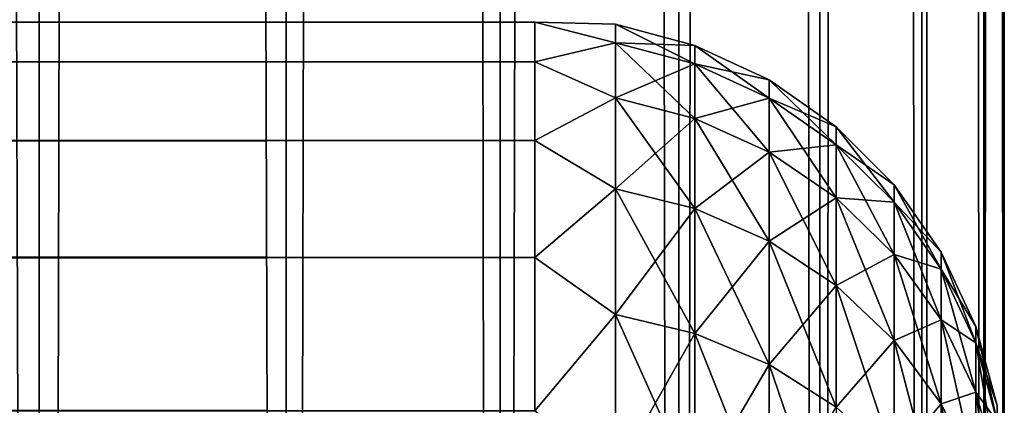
# Model space of a CAD drawing. Extents: x -265 to 265, y 0 to 427.
# Tile 200 of 256: x 260.81 to 265, y 33.35 to 34.99. Entities that reach past the tile are written whole.
import ezdxf

# ---------------------------------------------------------------- set-up
doc = ezdxf.new("R2010")
doc.units = 0
doc.header["$LTSCALE"] = 65.185185
for name, color, linetype in [('27', 7, 'CONTINUOUS'), ('31', 7, 'CONTINUOUS'), ('71', 7, 'CONTINUOUS'), ('72', 7, 'CONTINUOUS')]:
    doc.layers.add(name, color=color, linetype=linetype)

msp = doc.modelspace()

# ---------------------------------------------------------------- linework, layer by layer
at = {"layer": '27', "color": 7, "linetype": 'CONTINUOUS'}
for points in [[(-263, 34.9789, 28.2268), (-263, 34.8101, 29.6706), (263, 34.9789, 28.2268), (-263, 34.9789, 28.2268)], [(263, 34.9789, 28.2268), (-263, 34.8101, 29.6706), (263, 34.8101, 29.6706), (263, 34.9789, 28.2268)], [(-263, 34.9789, 26.7732), (-263, 34.9789, 28.2268), (263, 34.9789, 26.7732), (-263, 34.9789, 26.7732)], [(263, 34.9789, 26.7732), (-263, 34.9789, 28.2268), (263, 34.9789, 28.2268), (263, 34.9789, 26.7732)], [(-263, 34.8101, 25.3294), (-263, 34.9789, 26.7732), (263, 34.8101, 25.3294), (-263, 34.8101, 25.3294)], [(263, 34.8101, 25.3294), (-263, 34.9789, 26.7732), (263, 34.9789, 26.7732), (263, 34.8101, 25.3294)], [(-263, 34.8101, 29.6706), (-263, 34.4749, 31.085), (263, 34.8101, 29.6706), (-263, 34.8101, 29.6706)], [(263, 34.8101, 29.6706), (-263, 34.4749, 31.085), (263, 34.4749, 31.085), (263, 34.8101, 29.6706)], [(-263, 34.4749, 23.915), (-263, 34.8101, 25.3294), (263, 34.4749, 23.915), (-263, 34.4749, 23.915)], [(263, 34.4749, 23.915), (-263, 34.8101, 25.3294), (263, 34.8101, 25.3294), (263, 34.4749, 23.915)], [(-263, 34.4749, 31.085), (-263, 33.9777, 32.451), (263, 34.4749, 31.085), (-263, 34.4749, 31.085)], [(263, 34.4749, 31.085), (-263, 33.9777, 32.451), (263, 33.9777, 32.451), (263, 34.4749, 31.085)], [(-263, 33.9777, 22.549), (-263, 34.4749, 23.915), (263, 33.9777, 22.549), (-263, 33.9777, 22.549)], [(263, 33.9777, 22.549), (-263, 34.4749, 23.915), (263, 34.4749, 23.915), (263, 33.9777, 22.549)], [(-263, 33.9777, 32.451), (-263, 33.3253, 33.75), (263, 33.9777, 32.451), (-263, 33.9777, 32.451)], [(263, 33.9777, 32.451), (-263, 33.3253, 33.75), (263, 33.3253, 33.75), (263, 33.9777, 32.451)], [(-263, 33.3253, 21.25), (-263, 33.9777, 22.549), (263, 33.3253, 21.25), (-263, 33.3253, 21.25)], [(263, 33.3253, 21.25), (-263, 33.9777, 22.549), (263, 33.9777, 22.549), (263, 33.3253, 21.25)]]:
    msp.add_3dface(points, dxfattribs=at)
at = {"layer": '31', "color": 7, "linetype": 'CONTINUOUS'}
for points in [[(263, 34.8101, 25.3294), (263, 34.9789, 26.7732), (263.3449, 34.8916, 26.1038), (263, 34.8101, 25.3294)], [(263, 34.9789, 26.7732), (263, 34.9789, 28.2268), (263.3449, 34.97, 27.5), (263, 34.9789, 26.7732)], [(263, 34.9789, 26.7732), (263.3449, 34.97, 27.5), (263.3449, 34.8916, 26.1038), (263, 34.9789, 26.7732)], [(263, 34.9789, 28.2268), (263, 34.8101, 29.6706), (263.3449, 34.8916, 28.8962), (263, 34.9789, 28.2268)], [(263, 34.9789, 28.2268), (263.3449, 34.8916, 28.8962), (263.3449, 34.97, 27.5), (263, 34.9789, 28.2268)], [(263.6821, 34.8801, 27.5), (263.6821, 34.8023, 26.1139), (263.3449, 34.97, 27.5), (263.6821, 34.8801, 27.5)], [(263.3449, 34.8916, 28.8962), (263.6821, 34.8801, 27.5), (263.3449, 34.97, 27.5), (263.3449, 34.8916, 28.8962)], [(263.3449, 34.97, 27.5), (263.6821, 34.8023, 26.1139), (263.3449, 34.8916, 26.1038), (263.3449, 34.97, 27.5)], [(263, 34.8101, 25.3294), (263.3449, 34.8916, 26.1038), (263.3449, 34.6574, 24.7252), (263, 34.8101, 25.3294)], [(263, 34.8101, 29.6706), (263.3449, 34.6574, 30.2748), (263.3449, 34.8916, 28.8962), (263, 34.8101, 29.6706)], [(263.6821, 34.8023, 28.8861), (263.6821, 34.8801, 27.5), (263.3449, 34.8916, 28.8962), (263.6821, 34.8023, 28.8861)], [(263.3449, 34.6574, 30.2748), (263.6821, 34.8023, 28.8861), (263.3449, 34.8916, 28.8962), (263.3449, 34.6574, 30.2748)], [(263.6821, 34.8023, 26.1139), (263.6821, 34.5697, 24.7452), (263.3449, 34.8916, 26.1038), (263.6821, 34.8023, 26.1139)], [(263.3449, 34.8916, 26.1038), (263.6821, 34.5697, 24.7452), (263.3449, 34.6574, 24.7252), (263.3449, 34.8916, 26.1038)], [(263.9985, 34.7329, 27.5), (263.9985, 34.656, 26.1303), (263.6821, 34.8801, 27.5), (263.9985, 34.7329, 27.5)], [(263.6821, 34.8023, 28.8861), (263.9985, 34.7329, 27.5), (263.6821, 34.8801, 27.5), (263.6821, 34.8023, 28.8861)], [(263.6821, 34.8801, 27.5), (263.9985, 34.656, 26.1303), (263.6821, 34.8023, 26.1139), (263.6821, 34.8801, 27.5)], [(263, 34.4749, 23.915), (263, 34.8101, 25.3294), (263.3449, 34.6574, 24.7252), (263, 34.4749, 23.915)], [(263, 34.8101, 29.6706), (263, 34.4749, 31.085), (263.3449, 34.6574, 30.2748), (263, 34.8101, 29.6706)], [(263.6821, 34.5697, 30.2548), (263.6821, 34.8023, 28.8861), (263.3449, 34.6574, 30.2748), (263.6821, 34.5697, 30.2548)], [(263.9985, 34.656, 28.8697), (263.9985, 34.7329, 27.5), (263.6821, 34.8023, 28.8861), (263.9985, 34.656, 28.8697)], [(263.6821, 34.5697, 30.2548), (263.9985, 34.656, 28.8697), (263.6821, 34.8023, 28.8861), (263.6821, 34.5697, 30.2548)], [(263.9985, 34.656, 26.1303), (263.9985, 34.4262, 24.7779), (263.6821, 34.8023, 26.1139), (263.9985, 34.656, 26.1303)], [(263.6821, 34.8023, 26.1139), (263.9985, 34.4262, 24.7779), (263.6821, 34.5697, 24.7452), (263.6821, 34.8023, 26.1139)], [(264.2845, 34.533, 27.5), (264.2845, 34.4573, 26.1527), (263.9985, 34.7329, 27.5), (264.2845, 34.533, 27.5)], [(263.9985, 34.656, 28.8697), (264.2845, 34.533, 27.5), (263.9985, 34.7329, 27.5), (263.9985, 34.656, 28.8697)], [(263.9985, 34.7329, 27.5), (264.2845, 34.4573, 26.1527), (263.9985, 34.656, 26.1303), (263.9985, 34.7329, 27.5)], [(263, 34.4749, 23.915), (263.3449, 34.6574, 24.7252), (263.3449, 34.2703, 23.3814), (263, 34.4749, 23.915)], [(263, 34.4749, 31.085), (263.3449, 34.2703, 31.6186), (263.3449, 34.6574, 30.2748), (263, 34.4749, 31.085)], [(263.3449, 34.2703, 31.6186), (263.6821, 34.5697, 30.2548), (263.3449, 34.6574, 30.2748), (263.3449, 34.2703, 31.6186)], [(263.6821, 34.5697, 24.7452), (263.6821, 34.1854, 23.4111), (263.3449, 34.6574, 24.7252), (263.6821, 34.5697, 24.7452)], [(263.3449, 34.6574, 24.7252), (263.6821, 34.1854, 23.4111), (263.3449, 34.2703, 23.3814), (263.3449, 34.6574, 24.7252)], [(263.9985, 34.4262, 30.2221), (263.9985, 34.656, 28.8697), (263.6821, 34.5697, 30.2548), (263.9985, 34.4262, 30.2221)], [(264.2845, 34.4573, 28.8473), (264.2845, 34.533, 27.5), (263.9985, 34.656, 28.8697), (264.2845, 34.4573, 28.8473)], [(263.9985, 34.4262, 30.2221), (264.2845, 34.4573, 28.8473), (263.9985, 34.656, 28.8697), (263.9985, 34.4262, 30.2221)], [(264.2845, 34.4573, 26.1527), (264.2845, 34.2313, 24.8224), (263.9985, 34.656, 26.1303), (264.2845, 34.4573, 26.1527)], [(263.9985, 34.656, 26.1303), (264.2845, 34.2313, 24.8224), (263.9985, 34.4262, 24.7779), (263.9985, 34.656, 26.1303)], [(263.6821, 34.1854, 31.5889), (263.6821, 34.5697, 30.2548), (263.3449, 34.2703, 31.6186), (263.6821, 34.1854, 31.5889)], [(263.6821, 34.1854, 31.5889), (263.9985, 34.4262, 30.2221), (263.6821, 34.5697, 30.2548), (263.6821, 34.1854, 31.5889)], [(263.9985, 34.4262, 24.7779), (263.9985, 34.0465, 23.4597), (263.6821, 34.5697, 24.7452), (263.9985, 34.4262, 24.7779)], [(263.6821, 34.5697, 24.7452), (263.9985, 34.0465, 23.4597), (263.6821, 34.1854, 23.4111), (263.6821, 34.5697, 24.7452)], [(264.5314, 34.2864, 27.5), (264.5314, 34.2123, 26.1803), (264.2845, 34.533, 27.5), (264.5314, 34.2864, 27.5)], [(264.2845, 34.4573, 28.8473), (264.5314, 34.2864, 27.5), (264.2845, 34.533, 27.5), (264.2845, 34.4573, 28.8473)], [(264.2845, 34.533, 27.5), (264.5314, 34.2123, 26.1803), (264.2845, 34.4573, 26.1527), (264.2845, 34.533, 27.5)], [(263, 33.9777, 22.549), (263, 34.4749, 23.915), (263.3449, 34.2703, 23.3814), (263, 33.9777, 22.549)], [(263, 34.4749, 31.085), (263, 33.9777, 32.451), (263.3449, 34.2703, 31.6186), (263, 34.4749, 31.085)], [(263.9985, 34.0465, 31.5403), (263.9985, 34.4262, 30.2221), (263.6821, 34.1854, 31.5889), (263.9985, 34.0465, 31.5403)], [(264.2845, 34.2313, 30.1776), (264.2845, 34.4573, 28.8473), (263.9985, 34.4262, 30.2221), (264.2845, 34.2313, 30.1776)], [(263.9985, 34.0465, 31.5403), (264.2845, 34.2313, 30.1776), (263.9985, 34.4262, 30.2221), (263.9985, 34.0465, 31.5403)], [(264.2845, 34.2313, 24.8224), (264.2845, 33.8577, 23.5258), (263.9985, 34.4262, 24.7779), (264.2845, 34.2313, 24.8224)], [(263.9985, 34.4262, 24.7779), (264.2845, 33.8577, 23.5258), (263.9985, 34.0465, 23.4597), (263.9985, 34.4262, 24.7779)], [(264.5314, 34.2123, 28.8197), (264.5314, 34.2864, 27.5), (264.2845, 34.4573, 28.8473), (264.5314, 34.2123, 28.8197)], [(264.2845, 34.2313, 30.1776), (264.5314, 34.2123, 28.8197), (264.2845, 34.4573, 28.8473), (264.2845, 34.2313, 30.1776)], [(264.5314, 34.2123, 26.1803), (264.5314, 33.9909, 24.8773), (264.2845, 34.4573, 26.1527), (264.5314, 34.2123, 26.1803)], [(264.2845, 34.4573, 26.1527), (264.5314, 33.9909, 24.8773), (264.2845, 34.2313, 24.8224), (264.2845, 34.4573, 26.1527)], [(263, 33.9777, 22.549), (263.3449, 34.2703, 23.3814), (263.3449, 33.7351, 22.0895), (263, 33.9777, 22.549)], [(263, 33.9777, 32.451), (263.3449, 33.7351, 32.9105), (263.3449, 34.2703, 31.6186), (263, 33.9777, 32.451)], [(263.3449, 33.7351, 32.9105), (263.6821, 34.1854, 31.5889), (263.3449, 34.2703, 31.6186), (263.3449, 33.7351, 32.9105)], [(263.6821, 34.1854, 23.4111), (263.6821, 33.6541, 22.1285), (263.3449, 34.2703, 23.3814), (263.6821, 34.1854, 23.4111)], [(263.3449, 34.2703, 23.3814), (263.6821, 33.6541, 22.1285), (263.3449, 33.7351, 22.0895), (263.3449, 34.2703, 23.3814)], [(264.7317, 34.0006, 27.5), (264.7317, 33.9283, 26.2123), (264.5314, 34.2864, 27.5), (264.7317, 34.0006, 27.5)], [(264.5314, 34.2123, 28.8197), (264.7317, 34.0006, 27.5), (264.5314, 34.2864, 27.5), (264.5314, 34.2123, 28.8197)], [(264.5314, 34.2864, 27.5), (264.7317, 33.9283, 26.2123), (264.5314, 34.2123, 26.1803), (264.5314, 34.2864, 27.5)], [(264.2845, 33.8577, 31.4742), (264.2845, 34.2313, 30.1776), (263.9985, 34.0465, 31.5403), (264.2845, 33.8577, 31.4742)], [(264.5314, 33.9909, 30.1227), (264.5314, 34.2123, 28.8197), (264.2845, 34.2313, 30.1776), (264.5314, 33.9909, 30.1227)], [(264.2845, 33.8577, 31.4742), (264.5314, 33.9909, 30.1227), (264.2845, 34.2313, 30.1776), (264.2845, 33.8577, 31.4742)], [(264.5314, 33.9909, 24.8773), (264.5314, 33.625, 23.6072), (264.2845, 34.2313, 24.8224), (264.5314, 33.9909, 24.8773)], [(264.2845, 34.2313, 24.8224), (264.5314, 33.625, 23.6072), (264.2845, 33.8577, 23.5258), (264.2845, 34.2313, 24.8224)], [(263.6821, 33.6541, 32.8715), (263.6821, 34.1854, 31.5889), (263.3449, 33.7351, 32.9105), (263.6821, 33.6541, 32.8715)], [(263.6821, 33.6541, 32.8715), (263.9985, 34.0465, 31.5403), (263.6821, 34.1854, 31.5889), (263.6821, 33.6541, 32.8715)], [(263.9985, 34.0465, 23.4597), (263.9985, 33.5215, 22.1923), (263.6821, 34.1854, 23.4111), (263.9985, 34.0465, 23.4597)], [(263.6821, 34.1854, 23.4111), (263.9985, 33.5215, 22.1923), (263.6821, 33.6541, 22.1285), (263.6821, 34.1854, 23.4111)], [(264.7317, 33.9283, 28.7877), (264.7317, 34.0006, 27.5), (264.5314, 34.2123, 28.8197), (264.7317, 33.9283, 28.7877)], [(264.5314, 33.9909, 30.1227), (264.7317, 33.9283, 28.7877), (264.5314, 34.2123, 28.8197), (264.5314, 33.9909, 30.1227)], [(264.7317, 33.9283, 26.2123), (264.7317, 33.7123, 24.9409), (264.5314, 34.2123, 26.1803), (264.7317, 33.9283, 26.2123)], [(264.5314, 34.2123, 26.1803), (264.7317, 33.7123, 24.9409), (264.5314, 33.9909, 24.8773), (264.5314, 34.2123, 26.1803)], [(263.9985, 33.5215, 32.8077), (263.9985, 34.0465, 31.5403), (263.6821, 33.6541, 32.8715), (263.9985, 33.5215, 32.8077)], [(263.9985, 33.5215, 32.8077), (264.2845, 33.8577, 31.4742), (263.9985, 34.0465, 31.5403), (263.9985, 33.5215, 32.8077)], [(264.2845, 33.8577, 23.5258), (264.2845, 33.3413, 22.2791), (263.9985, 34.0465, 23.4597), (264.2845, 33.8577, 23.5258)], [(263.9985, 34.0465, 23.4597), (264.2845, 33.3413, 22.2791), (263.9985, 33.5215, 22.1923), (263.9985, 34.0465, 23.4597)], [(263, 33.3253, 21.25), (263, 33.9777, 22.549), (263.3449, 33.7351, 22.0895), (263, 33.3253, 21.25)], [(263, 33.9777, 32.451), (263, 33.3253, 33.75), (263.3449, 33.7351, 32.9105), (263, 33.9777, 32.451)], [(264.5314, 33.625, 31.3928), (264.5314, 33.9909, 30.1227), (264.2845, 33.8577, 31.4742), (264.5314, 33.625, 31.3928)], [(264.7317, 33.7123, 30.0591), (264.7317, 33.9283, 28.7877), (264.5314, 33.9909, 30.1227), (264.7317, 33.7123, 30.0591)], [(264.5314, 33.625, 31.3928), (264.7317, 33.7123, 30.0591), (264.5314, 33.9909, 30.1227), (264.5314, 33.625, 31.3928)], [(264.7317, 33.7123, 24.9409), (264.7317, 33.3552, 23.7016), (264.5314, 33.9909, 24.8773), (264.7317, 33.7123, 24.9409)], [(264.5314, 33.9909, 24.8773), (264.7317, 33.3552, 23.7016), (264.5314, 33.625, 23.6072), (264.5314, 33.9909, 24.8773)], [(264.8793, 33.6844, 27.5), (264.8793, 33.614, 26.2477), (264.7317, 34.0006, 27.5), (264.8793, 33.6844, 27.5)], [(264.7317, 33.9283, 28.7877), (264.8793, 33.6844, 27.5), (264.7317, 34.0006, 27.5), (264.7317, 33.9283, 28.7877)], [(264.7317, 34.0006, 27.5), (264.8793, 33.614, 26.2477), (264.7317, 33.9283, 26.2123), (264.7317, 34.0006, 27.5)], [(264.8793, 33.614, 28.7523), (264.8793, 33.6844, 27.5), (264.7317, 33.9283, 28.7877), (264.8793, 33.614, 28.7523)], [(264.7317, 33.7123, 30.0591), (264.8793, 33.614, 28.7523), (264.7317, 33.9283, 28.7877), (264.7317, 33.7123, 30.0591)], [(264.8793, 33.614, 26.2477), (264.8793, 33.404, 25.0112), (264.7317, 33.9283, 26.2123), (264.8793, 33.614, 26.2477)], [(264.7317, 33.9283, 26.2123), (264.8793, 33.404, 25.0112), (264.7317, 33.7123, 24.9409), (264.7317, 33.9283, 26.2123)], [(264.2845, 33.3413, 32.7209), (264.2845, 33.8577, 31.4742), (263.9985, 33.5215, 32.8077), (264.2845, 33.3413, 32.7209)], [(264.2845, 33.3413, 32.7209), (264.5314, 33.625, 31.3928), (264.2845, 33.8577, 31.4742), (264.2845, 33.3413, 32.7209)], [(264.5314, 33.625, 23.6072), (264.5314, 33.1192, 22.3861), (264.2845, 33.8577, 23.5258), (264.5314, 33.625, 23.6072)], [(264.2845, 33.8577, 23.5258), (264.5314, 33.1192, 22.3861), (264.2845, 33.3413, 22.2791), (264.2845, 33.8577, 23.5258)], [(263, 33.3253, 21.25), (263.3449, 33.7351, 22.0895), (263.3449, 33.0587, 20.8655), (263, 33.3253, 21.25)], [(263, 33.3253, 33.75), (263.3449, 33.0587, 34.1345), (263.3449, 33.7351, 32.9105), (263, 33.3253, 33.75)], [(263.3449, 33.0587, 34.1345), (263.6821, 33.6541, 32.8715), (263.3449, 33.7351, 32.9105), (263.3449, 33.0587, 34.1345)], [(263.6821, 33.6541, 22.1285), (263.6821, 32.9825, 20.9134), (263.3449, 33.7351, 22.0895), (263.6821, 33.6541, 22.1285)], [(263.3449, 33.7351, 22.0895), (263.6821, 32.9825, 20.9134), (263.3449, 33.0587, 20.8655), (263.3449, 33.7351, 22.0895)], [(264.7317, 33.3552, 31.2984), (264.7317, 33.7123, 30.0591), (264.5314, 33.625, 31.3928), (264.7317, 33.3552, 31.2984)], [(264.8793, 33.404, 29.9888), (264.8793, 33.614, 28.7523), (264.7317, 33.7123, 30.0591), (264.8793, 33.404, 29.9888)], [(264.7317, 33.3552, 31.2984), (264.8793, 33.404, 29.9888), (264.7317, 33.7123, 30.0591), (264.7317, 33.3552, 31.2984)], [(264.8793, 33.404, 25.0112), (264.8793, 33.0567, 23.806), (264.7317, 33.7123, 24.9409), (264.8793, 33.404, 25.0112)], [(264.7317, 33.7123, 24.9409), (264.8793, 33.0567, 23.806), (264.7317, 33.3552, 23.7016), (264.7317, 33.7123, 24.9409)], [(264.9696, 33.3473, 27.5), (264.9696, 33.2791, 26.2855), (264.8793, 33.6844, 27.5), (264.9696, 33.3473, 27.5)], [(264.8793, 33.614, 28.7523), (264.9696, 33.3473, 27.5), (264.8793, 33.6844, 27.5), (264.8793, 33.614, 28.7523)], [(264.8793, 33.6844, 27.5), (264.9696, 33.2791, 26.2855), (264.8793, 33.614, 26.2477), (264.8793, 33.6844, 27.5)], [(263.6821, 32.9825, 34.0866), (263.6821, 33.6541, 32.8715), (263.3449, 33.0587, 34.1345), (263.6821, 32.9825, 34.0866)], [(263.6821, 32.9825, 34.0866), (263.9985, 33.5215, 32.8077), (263.6821, 33.6541, 32.8715), (263.6821, 32.9825, 34.0866)], [(263.9985, 33.5215, 22.1923), (263.9985, 32.8579, 20.9917), (263.6821, 33.6541, 22.1285), (263.9985, 33.5215, 22.1923)], [(263.6821, 33.6541, 22.1285), (263.9985, 32.8579, 20.9917), (263.6821, 32.9825, 20.9134), (263.6821, 33.6541, 22.1285)], [(264.5314, 33.1192, 32.6139), (264.5314, 33.625, 31.3928), (264.2845, 33.3413, 32.7209), (264.5314, 33.1192, 32.6139)], [(264.5314, 33.1192, 32.6139), (264.7317, 33.3552, 31.2984), (264.5314, 33.625, 31.3928), (264.5314, 33.1192, 32.6139)], [(264.7317, 33.3552, 23.7016), (264.7317, 32.8617, 22.5101), (264.5314, 33.625, 23.6072), (264.7317, 33.3552, 23.7016)], [(264.5314, 33.625, 23.6072), (264.7317, 32.8617, 22.5101), (264.5314, 33.1192, 22.3861), (264.5314, 33.625, 23.6072)], [(264.9696, 33.2791, 28.7145), (264.9696, 33.3473, 27.5), (264.8793, 33.614, 28.7523), (264.9696, 33.2791, 28.7145)], [(264.8793, 33.404, 29.9888), (264.9696, 33.2791, 28.7145), (264.8793, 33.614, 28.7523), (264.8793, 33.404, 29.9888)], [(264.9696, 33.2791, 26.2855), (264.9696, 33.0753, 25.0862), (264.8793, 33.614, 26.2477), (264.9696, 33.2791, 26.2855)], [(264.8793, 33.614, 26.2477), (264.9696, 33.0753, 25.0862), (264.8793, 33.404, 25.0112), (264.8793, 33.614, 26.2477)], [(263.9985, 32.8579, 34.0083), (263.9985, 33.5215, 32.8077), (263.6821, 32.9825, 34.0866), (263.9985, 32.8579, 34.0083)], [(263.9985, 32.8579, 34.0083), (264.2845, 33.3413, 32.7209), (263.9985, 33.5215, 32.8077), (263.9985, 32.8579, 34.0083)], [(264.2845, 33.3413, 22.2791), (264.2845, 32.6886, 21.0981), (263.9985, 33.5215, 22.1923), (264.2845, 33.3413, 22.2791)], [(263.9985, 33.5215, 22.1923), (264.2845, 32.6886, 21.0981), (263.9985, 32.8579, 20.9917), (263.9985, 33.5215, 22.1923)], [(264.8793, 33.0567, 31.194), (264.8793, 33.404, 29.9888), (264.7317, 33.3552, 31.2984), (264.8793, 33.0567, 31.194)], [(264.9696, 33.0753, 29.9138), (264.9696, 33.2791, 28.7145), (264.8793, 33.404, 29.9888), (264.9696, 33.0753, 29.9138)], [(264.8793, 33.0567, 31.194), (264.9696, 33.0753, 29.9138), (264.8793, 33.404, 29.9888), (264.8793, 33.0567, 31.194)], [(264.9696, 33.0753, 25.0862), (264.9696, 32.7386, 23.9174), (264.8793, 33.404, 25.0112), (264.9696, 33.0753, 25.0862)], [(264.8793, 33.404, 25.0112), (264.9696, 32.7386, 23.9174), (264.8793, 33.0567, 23.806), (264.8793, 33.404, 25.0112)], [(264.7317, 32.8617, 32.4899), (264.7317, 33.3552, 31.2984), (264.5314, 33.1192, 32.6139), (264.7317, 32.8617, 32.4899)], [(264.7317, 32.8617, 32.4899), (264.8793, 33.0567, 31.194), (264.7317, 33.3552, 31.2984), (264.7317, 32.8617, 32.4899)], [(264.8793, 33.0567, 23.806), (264.8793, 32.5768, 22.6473), (264.7317, 33.3552, 23.7016), (264.8793, 33.0567, 23.806)], [(264.7317, 33.3552, 23.7016), (264.8793, 32.5768, 22.6473), (264.7317, 32.8617, 22.5101), (264.7317, 33.3552, 23.7016)]]:
    msp.add_3dface(points, dxfattribs=at)
at = {"layer": '71', "color": 7, "linetype": 'CONTINUOUS'}
for points in [[(259.7108, 1, 11.4324), (260.8899, 1, 10.3155), (259.7108, 419, 11.4324), (259.7108, 1, 11.4324)], [(259.7108, 419, 11.4324), (260.8899, 1, 10.3155), (260.8899, 419, 10.3155), (259.7108, 419, 11.4324)], [(260.8899, 1, 10.3155), (261.9414, 1, 9.0776), (260.8899, 419, 10.3155), (260.8899, 1, 10.3155)], [(260.8899, 419, 10.3155), (261.9414, 1, 9.0776), (261.9414, 419, 9.0776), (260.8899, 419, 10.3155)], [(261.9414, 1, 9.0776), (262.8529, 1, 7.7333), (261.9414, 419, 9.0776), (261.9414, 1, 9.0776)], [(261.9414, 419, 9.0776), (262.8529, 1, 7.7333), (262.8529, 419, 7.7333), (261.9414, 419, 9.0776)], [(262.8529, 1, 7.7333), (263.6136, 1, 6.2983), (262.8529, 419, 7.7333), (262.8529, 1, 7.7333)], [(262.8529, 419, 7.7333), (263.6136, 1, 6.2983), (263.6136, 419, 6.2983), (262.8529, 419, 7.7333)], [(263.6136, 1, 6.2983), (264.2148, 1, 4.7895), (263.6136, 419, 6.2983), (263.6136, 1, 6.2983)], [(263.6136, 419, 6.2983), (264.2148, 1, 4.7895), (264.2148, 419, 4.7895), (263.6136, 419, 6.2983)], [(264.2148, 1, 4.7895), (264.6493, 1, 3.2246), (264.2148, 419, 4.7895), (264.2148, 1, 4.7895)], [(264.2148, 419, 4.7895), (264.6493, 1, 3.2246), (264.6493, 419, 3.2246), (264.2148, 419, 4.7895)], [(264.6493, 1, 3.2246), (264.9121, 1, 1.6218), (264.6493, 419, 3.2246), (264.6493, 1, 3.2246)], [(264.6493, 419, 3.2246), (264.9121, 1, 1.6218), (264.9121, 419, 1.6218), (264.6493, 419, 3.2246)], [(264.9121, 1, 1.6218), (265, 1), (264.9121, 419, 1.6218), (264.9121, 1, 1.6218)], [(264.9121, 419, 1.6218), (265, 1), (265, 419), (264.9121, 419, 1.6218)]]:
    msp.add_3dface(points, dxfattribs=at)
at = {"layer": '72', "color": 7, "linetype": 'CONTINUOUS'}
for points in [[(260.8899, 419, -10.3155), (260.8899, 1, -10.3155), (259.75, 20, -11.399), (260.8899, 419, -10.3155)], [(259.75, 400, -11.399), (260.8899, 419, -10.3155), (259.75, 20, -11.399), (259.75, 400, -11.399)], [(261.9414, 1, -9.0776), (260.8899, 1, -10.3155), (261.9414, 419, -9.0776), (261.9414, 1, -9.0776)], [(261.9414, 419, -9.0776), (260.8899, 1, -10.3155), (260.8899, 419, -10.3155), (261.9414, 419, -9.0776)], [(262.8529, 1, -7.7333), (261.9414, 1, -9.0776), (262.8529, 419, -7.7333), (262.8529, 1, -7.7333)], [(262.8529, 419, -7.7333), (261.9414, 1, -9.0776), (261.9414, 419, -9.0776), (262.8529, 419, -7.7333)], [(263.6136, 1, -6.2983), (262.8529, 1, -7.7333), (263.6136, 419, -6.2983), (263.6136, 1, -6.2983)], [(263.6136, 419, -6.2983), (262.8529, 1, -7.7333), (262.8529, 419, -7.7333), (263.6136, 419, -6.2983)], [(264.2148, 1, -4.7895), (263.6136, 1, -6.2983), (264.2148, 419, -4.7895), (264.2148, 1, -4.7895)], [(264.2148, 419, -4.7895), (263.6136, 1, -6.2983), (263.6136, 419, -6.2983), (264.2148, 419, -4.7895)], [(264.6493, 1, -3.2246), (264.2148, 1, -4.7895), (264.6493, 419, -3.2246), (264.6493, 1, -3.2246)], [(264.6493, 419, -3.2246), (264.2148, 1, -4.7895), (264.2148, 419, -4.7895), (264.6493, 419, -3.2246)], [(264.9121, 1, -1.6218), (264.6493, 1, -3.2246), (264.9121, 419, -1.6218), (264.9121, 1, -1.6218)], [(264.9121, 419, -1.6218), (264.6493, 1, -3.2246), (264.6493, 419, -3.2246), (264.9121, 419, -1.6218)], [(265, 419), (265, 1), (264.9121, 1, -1.6218), (265, 419)], [(265, 419), (264.9121, 1, -1.6218), (264.9121, 419, -1.6218), (265, 419)]]:
    msp.add_3dface(points, dxfattribs=at)

doc.saveas('drawing.dxf')
